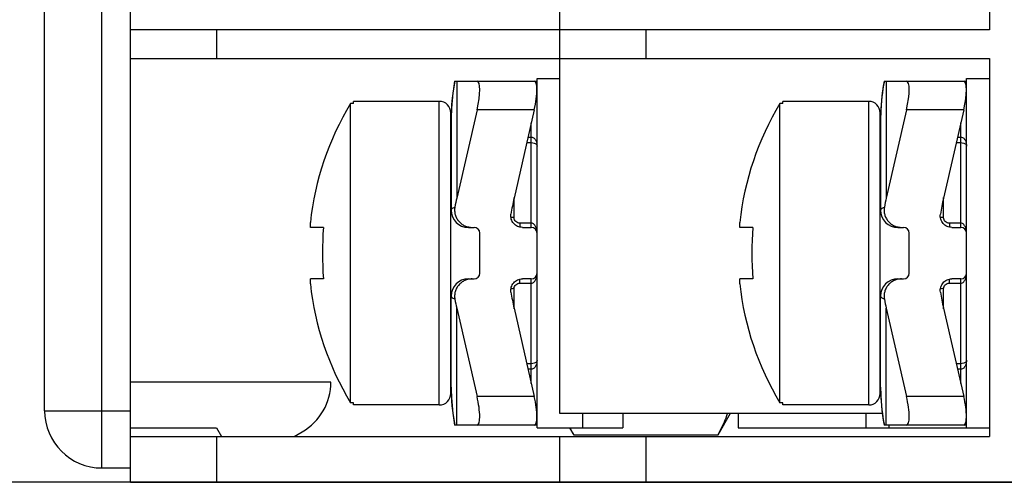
# Model space of a CAD drawing. Header units: millimetres. Extents: x 0 to 420, y 0 to 297.
# Tile 14 of 26: x 273 to 290, y 104 to 112. Entities that reach past the tile are written whole.
import ezdxf

# ---------------------------------------------------------------- set-up
doc = ezdxf.new("R2010")
doc.units = ezdxf.units.MM
doc.header["$LTSCALE"] = 23.1
doc.layers.get('0').update_dxf_attribs({"linetype": 'CONTINUOUS'})
doc.layers.add('ASSI', color=7, linetype='CONTINUOUS')
doc.styles.get("Standard").update_dxf_attribs({"font": 'txt', "width": 0.85})
doc.dimstyles.new('DIMSTYLE_1', dxfattribs={"dimtxt": 3.5, "dimasz": 3.5, "dimexe": 1, "dimexo": 0.5, "dimgap": 0.875, "dimtad": 1, "dimdec": 4, "dimdsep": 46, "dimtxsty": 'STANDARD', "dimblk": '_FILLED', "dimblk1": '_FILLED', "dimblk2": '_FILLED', "dimcen": 0.09, "dimadec": 4, "dimazin": 2, "dimtp": 0.15, "dimtm": 0.15, "dimtfac": 1, "dimtdec": 4, "dimtofl": 0, "dimtmove": 0, "dimatfit": 3, "dimldrblk": '_FILLED', "dimfxl": 1, "dimtolj": 1, "dimarcsym": 0})

# ---------------------------------------------------------------- blocks, each defined once
blk = doc.blocks.new('_FILLED')
at = {"color": 0, "linetype": 'BYBLOCK'}
blk.add_solid([(0, 0), (-1, 0.1429), (-1, -0.1429)], dxfattribs=at)
blk = doc.blocks.new('*D5')
at = {"color": 2, "linetype": 'CONTINUOUS'}
for p, q in [((283.223, 148.291), (258.825, 148.291)), ((259.825, 148.291), (259.825, 126.041)), ((259.825, 103.791), (259.825, 126.041)), ((298.223, 103.791), (258.825, 103.791))]:
    blk.add_line(p, q, dxfattribs=at)
at = {"color": 2, "linetype": 'CONTINUOUS', "xscale": 3.5, "yscale": 3.5, "zscale": 3.5}
for p, rotation in [((259.825, 148.291), 90), ((259.825, 103.791), 270)]:
    blk.add_blockref('_FILLED', p, dxfattribs=dict(at, rotation=rotation))
at = {"color": 2, "linetype": 'CONTINUOUS', "insert": (255.45, 126.041), "char_height": 3.5, "width": 15, "attachment_point": 2, "rotation": 90, "line_spacing_factor": 0.9}
blk.add_mtext('44.5', dxfattribs=at)

msp = doc.modelspace()

# ---------------------------------------------------------------- linework, layer by layer
at = {"color": 7, "linetype": 'CONTINUOUS'}
for p, q in [((274.72285, 103.79058), (274.72285, 148.29058)), ((273.22285, 105.04058), (273.22285, 147.04058)), ((282.22285, 104.99058), (282.22285, 147.09058)), ((289.72285, 118.49058), (289.72285, 111.69058)), ((289.72285, 111.69058), (274.72285, 111.69058)), ((274.72285, 111.19058), (289.72285, 111.19058)), ((289.72285, 111.19058), (289.72285, 104.59058)), ((280.38309, 110.79058), (280.36808, 110.70326)), ((280.38309, 110.79058), (281.82285, 110.79058)), ((287.88309, 110.79058), (287.86808, 110.70326)), ((287.88309, 110.79058), (289.32285, 110.79058)), ((280.35606, 110.62171), (280.3455, 110.53632)), ((280.36833, 110.70484), (280.35584, 110.62012)), ((287.85606, 110.62171), (287.8455, 110.53632)), ((287.86833, 110.70484), (287.85584, 110.62012)), ((278.56504, 105.17907), (278.56504, 110.40209)), ((278.61504, 110.40209), (278.56504, 110.40209)), ((278.61504, 110.40209), (278.61504, 110.44058)), ((280.11504, 110.44058), (278.61504, 110.44058)), ((280.33721, 110.45349), (280.33057, 110.36692)), ((280.34568, 110.53791), (280.33707, 110.4519)), ((286.06504, 105.17907), (286.06504, 110.40209)), ((286.11504, 110.40209), (286.06504, 110.40209)), ((286.11504, 110.40209), (286.11504, 110.44058)), ((287.61504, 110.44058), (286.11504, 110.44058)), ((287.83721, 110.45349), (287.83057, 110.36692)), ((287.84568, 110.53791), (287.83707, 110.4519)), ((280.31504, 105.34058), (280.31504, 110.24058)), ((280.32609, 110.28302), (280.32348, 110.19614)), ((280.33067, 110.36851), (280.32603, 110.28142)), ((280.77419, 110.29058), (280.42074, 108.75217)), ((281.77419, 110.29058), (281.42074, 108.75217)), ((287.81504, 105.34058), (287.81504, 110.24058)), ((287.82609, 110.28302), (287.82348, 110.19614)), ((287.83067, 110.36851), (287.82603, 110.28142)), ((288.27419, 110.29058), (287.92074, 108.75217)), ((289.27419, 110.29058), (288.92074, 108.75217)), ((280.32349, 110.19703), (280.32285, 110.12816)), ((280.32285, 110.12814), (280.32285, 108.54058)), ((287.82349, 110.19703), (287.82285, 110.12816)), ((287.82285, 110.12814), (287.82285, 108.54058)), ((277.86373, 108.24058), (277.86373, 108.32677)), ((278.0918, 108.24058), (277.86373, 108.24058)), ((280.62285, 108.24058), (280.72285, 108.24058)), ((281.56734, 108.24058), (281.72285, 108.24058)), ((285.36373, 108.24058), (285.36373, 108.32677)), ((285.5918, 108.24058), (285.36373, 108.24058)), ((288.12285, 108.24058), (288.22285, 108.24058)), ((289.06734, 108.24058), (289.22285, 108.24058)), ((280.82285, 107.44058), (280.82285, 108.14058)), ((288.32285, 107.44058), (288.32285, 108.14058)), ((277.86373, 107.25439), (277.86373, 107.34058)), ((278.0918, 107.34058), (277.86373, 107.34058)), ((280.62285, 107.34058), (280.72285, 107.34058)), ((281.72285, 107.34058), (281.56734, 107.34058)), ((285.36373, 107.25439), (285.36373, 107.34058)), ((285.5918, 107.34058), (285.36373, 107.34058)), ((288.12285, 107.34058), (288.22285, 107.34058)), ((289.22285, 107.34058), (289.06734, 107.34058)), ((280.32285, 105.45303), (280.32285, 107.04058)), ((287.82285, 105.45303), (287.82285, 107.04058)), ((280.42074, 106.82899), (280.77419, 105.29058)), ((281.42074, 106.82899), (281.77419, 105.29058)), ((287.92074, 106.82899), (288.27419, 105.29058)), ((288.92074, 106.82899), (289.27419, 105.29058)), ((278.22285, 105.54058), (274.72285, 105.54058)), ((280.32285, 105.453), (280.32349, 105.38414)), ((287.82285, 105.453), (287.82349, 105.38414)), ((278.61504, 105.17907), (278.56504, 105.17907)), ((278.61504, 105.14058), (278.61504, 105.17907)), ((280.11504, 105.14058), (278.61504, 105.14058)), ((286.11504, 105.17907), (286.06504, 105.17907)), ((286.11504, 105.14058), (286.11504, 105.17907)), ((287.61504, 105.14058), (286.11504, 105.14058)), ((287.8522, 104.99058), (282.22285, 104.99058)), ((285.19398, 104.99058), (284.97723, 104.61515)), ((274.72285, 104.74058), (276.22285, 104.74058)), ((276.22285, 104.74058), (276.30945, 104.59058)), ((281.82285, 104.79058), (280.38304, 104.79058)), ((282.46847, 104.61515), (282.39605, 104.74058)), ((289.32285, 104.79058), (287.88304, 104.79058)), ((274.72285, 104.59058), (289.72285, 104.59058)), ((277.58199, 104.59058), (277.72285, 104.67191)), ((282.22285, 103.79058), (282.22285, 104.59058)), ((284.97723, 104.61515), (282.46847, 104.61515)), ((274.22285, 104.04058), (274.72285, 104.04058)), ((274.72285, 103.79058), (372.22285, 103.79058))]:
    msp.add_line(p, q, dxfattribs=at)
at = {"color": 9, "linetype": 'CONTINUOUS'}
for p, q in [((274.22285, 104.04058), (274.22285, 148.04058)), ((276.22285, 111.69058), (276.22285, 111.19058)), ((283.72285, 111.69058), (283.72285, 111.19058)), ((280.42074, 110.79058), (280.42074, 108.75217)), ((287.92074, 110.79058), (287.92074, 108.75217)), ((280.11504, 105.14058), (280.11504, 110.44058)), ((287.61504, 105.14058), (287.61504, 110.44058)), ((281.77419, 110.29058), (280.77419, 110.29058)), ((289.27419, 110.29058), (288.27419, 110.29058)), ((281.72285, 108.24058), (281.72285, 110.06712)), ((289.22285, 108.24058), (289.22285, 110.06712)), ((281.64327, 109.72077), (281.72288, 109.72077)), ((281.66545, 109.81728), (281.72285, 109.81728)), ((289.14327, 109.72077), (289.22288, 109.72077)), ((289.16545, 109.81728), (289.22285, 109.81728)), ((281.42285, 108.40963), (281.42285, 108.76136)), ((288.92285, 108.40963), (288.92285, 108.76136)), ((281.52285, 108.31439), (281.52285, 108.2456)), ((281.72287, 108.31439), (281.52285, 108.31439)), ((289.02285, 108.31439), (289.02285, 108.2456)), ((289.22287, 108.31439), (289.02285, 108.31439)), ((281.52285, 107.26677), (281.52285, 107.33556)), ((281.72285, 105.51405), (281.72285, 107.34058)), ((289.02285, 107.26677), (289.02285, 107.33556)), ((289.22285, 105.51405), (289.22285, 107.34058)), ((281.42285, 106.8198), (281.42285, 107.17153)), ((281.52285, 107.26677), (281.72288, 107.26677)), ((288.92285, 106.8198), (288.92285, 107.17153)), ((289.02285, 107.26677), (289.22288, 107.26677)), ((280.42074, 104.79058), (280.42074, 106.82899)), ((287.92074, 104.79058), (287.92074, 106.82899)), ((281.72287, 105.86039), (281.64327, 105.86039)), ((281.72285, 105.76388), (281.66545, 105.76388)), ((289.22287, 105.86039), (289.14327, 105.86039)), ((289.22285, 105.76388), (289.16545, 105.76388)), ((281.77419, 105.29058), (280.77419, 105.29058)), ((289.27419, 105.29058), (288.27419, 105.29058)), ((273.22285, 105.04058), (274.72285, 105.04058)), ((282.62285, 104.74058), (282.62285, 104.99058)), ((287.57285, 104.74058), (287.57285, 104.99058)), ((287.97285, 104.74058), (287.97285, 104.79058)), ((276.22285, 104.59058), (276.22285, 103.79058)), ((283.72285, 104.59058), (283.72285, 103.79058))]:
    msp.add_line(p, q, dxfattribs=at)
at = {"color": 3, "linetype": 'CONTINUOUS'}
for p, q in [((281.82285, 104.74058), (281.82285, 110.84058)), ((281.82285, 110.84058), (282.22285, 110.84058)), ((289.32285, 104.74058), (289.32285, 110.84058)), ((289.32285, 110.84058), (289.72285, 110.84058)), ((283.32285, 104.99058), (283.32285, 104.74058)), ((285.33362, 104.99058), (285.33362, 104.74058)), ((281.82285, 104.74058), (283.32285, 104.74058)), ((285.33362, 104.74058), (289.72285, 104.74058))]:
    msp.add_line(p, q, dxfattribs=at)
at = {"color": 7, "linetype": 'CONTINUOUS'}
for points in [[(280.32349, 105.38414), (280.32609, 105.29815), (280.33067, 105.21266), (280.33721, 105.12768), (280.34567, 105.04326), (280.35605, 104.95946), (280.36833, 104.87633), (280.38309, 104.79058)], [(287.82349, 105.38414), (287.82609, 105.29815), (287.83067, 105.21266), (287.83721, 105.12768), (287.84567, 105.04326), (287.85605, 104.95946), (287.86833, 104.87633), (287.88309, 104.79058)]]:
    msp.add_lwpolyline(points, dxfattribs=at)
at = {"color": 9, "linetype": 'CONTINUOUS'}
for centre, radius, start, end in [((283.68166, 110.13276), 3.35868, 168.705234, 178.027585), ((291.18166, 110.13276), 3.35868, 168.705234, 178.027585), ((283.74427, 110.12814), 3.42142, 178.12147, 179.999662), ((291.24427, 110.12814), 3.42142, 178.12147, 179.999662), ((283.74428, 105.45302), 3.42143, 180.00031, 181.878638), ((291.24428, 105.45302), 3.42143, 180.00031, 181.878638), ((283.68192, 105.44844), 3.35895, 181.926622, 191.294606), ((291.18192, 105.44844), 3.35895, 181.926622, 191.294606)]:
    msp.add_arc(centre, radius, start, end, dxfattribs=at)
at = {"color": 7, "linetype": 'CONTINUOUS'}
for centre, radius, start, end in [((282.87171, 107.79058), 5.0366, 148.767861, 173.888785), ((280.11504, 110.24058), 0.2, 0, 90), ((290.37171, 107.79058), 5.0366, 148.767861, 173.888785), ((287.61504, 110.24058), 0.2, 0, 90), ((280.62285, 108.54058), 0.3, 180, 270), ((288.12285, 108.54058), 0.3, 180, 270), ((284.06061, 107.79058), 5.98576, 175.688523, 184.311477), ((280.72285, 108.14058), 0.1, 0, 90), ((281.72285, 108.14058), 0.1, 0, 90), ((291.56061, 107.79058), 5.98576, 175.688523, 184.311477), ((288.22285, 108.14058), 0.1, 0, 90), ((289.22285, 108.14058), 0.1, 0, 90), ((280.62285, 107.04058), 0.3, 90, 180), ((280.72285, 107.44058), 0.1, 270, 360), ((281.72285, 107.44058), 0.1, 270, 360), ((288.12285, 107.04058), 0.3, 90, 180), ((288.22285, 107.44058), 0.1, 270, 360), ((289.22285, 107.44058), 0.1, 270, 360), ((282.87171, 107.79058), 5.0366, 186.111215, 211.232139), ((290.37171, 107.79058), 5.0366, 186.111215, 211.232139), ((277.22285, 105.53793), 1, 300, 0.151765), ((280.11504, 105.34058), 0.2, 270, 360), ((287.61504, 105.34058), 0.2, 270, 360), ((274.22285, 105.04058), 1, 180, 270)]:
    msp.add_arc(centre, radius, start, end, dxfattribs=at)
for centre, major_axis, ratio, start_param, end_param in [((280.65931, 110.29058), (0.12076, 0.49931), 0.2176587, -1.51820473, 0.05259159), ((281.65931, 110.29058), (0.12076, 0.49931), 0.2176587, -1.51820473, 0.05259159), ((288.15931, 110.29058), (0.12076, 0.49931), 0.2176587, -1.51820473, 0.05259159), ((289.15931, 110.29058), (0.12076, 0.49931), 0.2176587, -1.51820473, 0.05259159), ((282.32285, 107.87814), (0, -2.82843), 0.70710678, -1.88495559, -1.82678256), ((283.32285, 107.87814), (0, 2.82843), 0.70710678, 1.25663706, 1.35991648), ((289.82285, 107.87814), (0, -2.82843), 0.70710678, -1.88495559, -1.82678256), ((290.82285, 107.87814), (0, 2.82843), 0.70710678, 1.25663706, 1.35991648), ((282.32285, 107.70303), (0, 2.82843), 0.70710678, 1.82678256, 1.88495559), ((283.32285, 107.70303), (0, 2.82843), 0.70710678, -4.50150914, -4.39822972), ((289.82285, 107.70303), (0, 2.82843), 0.70710678, 1.82678256, 1.88495559), ((290.82285, 107.70303), (0, 2.82843), 0.70710678, -4.50150914, -4.39822972), ((280.65931, 105.29058), (-0.12076, 0.49931), 0.2176587, -3.19418425, -1.62338792), ((281.65931, 105.29058), (-0.12076, 0.49931), 0.2176587, -3.19418425, -1.62338792), ((288.15931, 105.29058), (-0.12076, 0.49931), 0.2176587, -3.19418425, -1.62338792), ((289.15931, 105.29058), (-0.12076, 0.49931), 0.2176587, -3.19418425, -1.62338792)]:
    msp.add_ellipse(centre, major_axis=major_axis, ratio=ratio, start_param=start_param, end_param=end_param, dxfattribs=at)
at = {"color": 9, "linetype": 'CONTINUOUS'}
for points, knots in [([(281.72285, 109.81728), (281.73236, 109.81729), (281.75112, 109.81298), (281.77391, 109.7973), (281.79104, 109.77722), (281.80768, 109.74778), (281.81992, 109.70766), (281.82285, 109.67455), (281.82285, 109.65807)], [0, 0, 0, 0, 0.13839019, 0.27025025, 0.39643575, 0.51928879, 0.76016046, 1, 1, 1, 1]), ([(281.72288, 109.72077), (281.73988, 109.72077), (281.76852, 109.71673), (281.80172, 109.70021), (281.81932, 109.67981), (281.82285, 109.66482), (281.82285, 109.65807)], [0, 0, 0, 0, 0.39419085, 0.65730103, 0.84343102, 1, 1, 1, 1]), ([(289.22285, 109.81728), (289.23236, 109.81729), (289.25112, 109.81298), (289.27391, 109.7973), (289.29104, 109.77722), (289.30768, 109.74778), (289.31992, 109.70766), (289.32285, 109.67455), (289.32285, 109.65807)], [0, 0, 0, 0, 0.13839019, 0.27025025, 0.39643575, 0.51928879, 0.76016046, 1, 1, 1, 1]), ([(289.22288, 109.72077), (289.23988, 109.72077), (289.26852, 109.71673), (289.30172, 109.70021), (289.31932, 109.67981), (289.32285, 109.66482), (289.32285, 109.65807)], [0, 0, 0, 0, 0.39419085, 0.65730103, 0.84343102, 1, 1, 1, 1]), ([(280.32285, 108.54058), (280.32285, 108.54528), (280.32546, 108.55283), (280.33211, 108.56133), (280.34257, 108.57103), (280.36128, 108.58267), (280.37828, 108.59035), (280.38802, 108.59429)], [0, 0, 0, 0, 0.15985969, 0.25553055, 0.36652191, 0.64276305, 1, 1, 1, 1]), ([(287.82285, 108.54058), (287.82285, 108.54528), (287.82546, 108.55283), (287.83211, 108.56133), (287.84257, 108.57103), (287.86128, 108.58267), (287.87828, 108.59035), (287.88802, 108.59429)], [0, 0, 0, 0, 0.15985969, 0.25553055, 0.36652191, 0.64276305, 1, 1, 1, 1]), ([(281.42285, 108.40963), (281.4179, 108.40963), (281.39909, 108.41007), (281.38027, 108.41212), (281.36669, 108.41497)], [0, 0, 0, 0, 0.26273283, 1, 1, 1, 1]), ([(281.52285, 108.31439), (281.50989, 108.31439), (281.48384, 108.31926), (281.4506, 108.34026), (281.42814, 108.37193), (281.42285, 108.39723), (281.42285, 108.40963)], [0, 0, 0, 0, 0.25512793, 0.5076874, 0.75591116, 1, 1, 1, 1]), ([(288.92285, 108.40963), (288.9179, 108.40963), (288.89909, 108.41007), (288.88027, 108.41212), (288.86669, 108.41497)], [0, 0, 0, 0, 0.26273283, 1, 1, 1, 1]), ([(289.02285, 108.31439), (289.00989, 108.31439), (288.98384, 108.31926), (288.9506, 108.34026), (288.92814, 108.37193), (288.92285, 108.39723), (288.92285, 108.40963)], [0, 0, 0, 0, 0.25512793, 0.5076874, 0.75591116, 1, 1, 1, 1]), ([(281.82285, 108.14058), (281.82285, 108.15848), (281.81996, 108.19444), (281.80784, 108.23822), (281.79113, 108.27059), (281.77401, 108.29251), (281.7513, 108.30961), (281.73233, 108.31439), (281.72287, 108.31439)], [0, 0, 0, 0, 0.2453182, 0.49202299, 0.61666742, 0.74256567, 0.87031962, 1, 1, 1, 1]), ([(289.32285, 108.14058), (289.32285, 108.15848), (289.31996, 108.19444), (289.30784, 108.23822), (289.29113, 108.27059), (289.27401, 108.29251), (289.2513, 108.30961), (289.23233, 108.31439), (289.22287, 108.31439)], [0, 0, 0, 0, 0.2453182, 0.49202299, 0.61666742, 0.74256567, 0.87031962, 1, 1, 1, 1]), ([(281.72288, 107.26677), (281.73234, 107.26677), (281.75132, 107.27156), (281.77402, 107.28866), (281.79114, 107.31059), (281.80784, 107.34296), (281.81996, 107.38673), (281.82285, 107.42268), (281.82285, 107.44058)], [0, 0, 0, 0, 0.12974491, 0.25753016, 0.38342516, 0.5080534, 0.75472012, 1, 1, 1, 1]), ([(289.22288, 107.26677), (289.23234, 107.26677), (289.25132, 107.27156), (289.27402, 107.28866), (289.29114, 107.31059), (289.30784, 107.34296), (289.31996, 107.38673), (289.32285, 107.42268), (289.32285, 107.44058)], [0, 0, 0, 0, 0.12974491, 0.25753016, 0.38342516, 0.5080534, 0.75472012, 1, 1, 1, 1]), ([(281.42285, 107.17153), (281.41791, 107.17153), (281.3991, 107.17109), (281.38028, 107.16905), (281.3667, 107.16619)], [0, 0, 0, 0, 0.26272739, 1, 1, 1, 1]), ([(281.42285, 107.17153), (281.42285, 107.18393), (281.42814, 107.20923), (281.4506, 107.2409), (281.48384, 107.26191), (281.50989, 107.26677), (281.52285, 107.26677)], [0, 0, 0, 0, 0.24408884, 0.4923126, 0.74487207, 1, 1, 1, 1]), ([(288.92285, 107.17153), (288.91791, 107.17153), (288.8991, 107.17109), (288.88028, 107.16905), (288.8667, 107.16619)], [0, 0, 0, 0, 0.26272739, 1, 1, 1, 1]), ([(288.92285, 107.17153), (288.92285, 107.18393), (288.92814, 107.20923), (288.9506, 107.2409), (288.98384, 107.26191), (289.00989, 107.26677), (289.02285, 107.26677)], [0, 0, 0, 0, 0.24408884, 0.4923126, 0.74487207, 1, 1, 1, 1]), ([(280.38802, 106.98687), (280.37828, 106.99082), (280.36128, 106.99849), (280.34257, 107.01013), (280.33211, 107.01984), (280.32546, 107.02833), (280.32285, 107.03588), (280.32285, 107.04058)], [0, 0, 0, 0, 0.35723691, 0.63347806, 0.74446944, 0.84014033, 1, 1, 1, 1]), ([(287.88802, 106.98687), (287.87828, 106.99082), (287.86128, 106.99849), (287.84257, 107.01013), (287.83211, 107.01984), (287.82546, 107.02833), (287.82285, 107.03588), (287.82285, 107.04058)], [0, 0, 0, 0, 0.35723691, 0.63347806, 0.74446944, 0.84014033, 1, 1, 1, 1]), ([(281.82285, 105.9231), (281.82285, 105.90661), (281.81992, 105.87349), (281.80767, 105.83337), (281.79103, 105.80393), (281.7739, 105.78385), (281.75111, 105.76817), (281.73235, 105.76387), (281.72285, 105.76388)], [0, 0, 0, 0, 0.23987155, 0.48077605, 0.60364584, 0.72984377, 0.8616894, 1, 1, 1, 1]), ([(281.82285, 105.9231), (281.82285, 105.91634), (281.81932, 105.90134), (281.80171, 105.88094), (281.76851, 105.86443), (281.73986, 105.86039), (281.72287, 105.86039)], [0, 0, 0, 0, 0.15658586, 0.34274719, 0.6059187, 1, 1, 1, 1]), ([(289.32285, 105.9231), (289.32285, 105.90661), (289.31992, 105.87349), (289.30767, 105.83337), (289.29103, 105.80393), (289.2739, 105.78385), (289.25111, 105.76817), (289.23235, 105.76387), (289.22285, 105.76388)], [0, 0, 0, 0, 0.23987155, 0.48077605, 0.60364584, 0.72984377, 0.8616894, 1, 1, 1, 1]), ([(289.32285, 105.9231), (289.32285, 105.91634), (289.31932, 105.90134), (289.30171, 105.88094), (289.26851, 105.86443), (289.23986, 105.86039), (289.22287, 105.86039)], [0, 0, 0, 0, 0.15658586, 0.34274719, 0.6059187, 1, 1, 1, 1])]:
    msp.add_open_spline(points, degree=3, knots=knots, dxfattribs=at)
at = {"color": 7, "linetype": 'CONTINUOUS'}
for points, knots in [([(280.38802, 108.59429), (280.38401, 108.57264), (280.38085, 108.52826), (280.39105, 108.46244), (280.41561, 108.4005), (280.4532, 108.3455), (280.50189, 108.30004), (280.55922, 108.26615), (280.62243, 108.24527), (280.66663, 108.24058), (280.68866, 108.24058)], [0, 0, 0, 0, 0.12498948, 0.24998262, 0.37497514, 0.49997615, 0.62498095, 0.74998205, 0.874994, 1, 1, 1, 1]), ([(287.88802, 108.59429), (287.88401, 108.57264), (287.88085, 108.52826), (287.89105, 108.46244), (287.91561, 108.4005), (287.9532, 108.3455), (288.00189, 108.30004), (288.05922, 108.26615), (288.12243, 108.24527), (288.16663, 108.24058), (288.18866, 108.24058)], [0, 0, 0, 0, 0.12498948, 0.24998262, 0.37497514, 0.49997615, 0.62498095, 0.74998205, 0.874994, 1, 1, 1, 1]), ([(281.56734, 108.24058), (281.53873, 108.24058), (281.48081, 108.25288), (281.40973, 108.30537), (281.36686, 108.3827), (281.36288, 108.44192), (281.36715, 108.47018)], [0, 0, 0, 0, 0.25007053, 0.50009046, 0.75006109, 1, 1, 1, 1]), ([(289.06734, 108.24058), (289.03873, 108.24058), (288.98081, 108.25288), (288.90973, 108.30537), (288.86686, 108.3827), (288.86288, 108.44192), (288.86715, 108.47018)], [0, 0, 0, 0, 0.25007053, 0.50009046, 0.75006109, 1, 1, 1, 1]), ([(280.68866, 107.34058), (280.66663, 107.34058), (280.62243, 107.33589), (280.55922, 107.31501), (280.50188, 107.28112), (280.4532, 107.23566), (280.4156, 107.18066), (280.39105, 107.11872), (280.38085, 107.0529), (280.38401, 107.00853), (280.38802, 106.98687)], [0, 0, 0, 0, 0.12500764, 0.25002204, 0.37502509, 0.5000323, 0.62503531, 0.7500275, 0.87501259, 1, 1, 1, 1]), ([(281.36715, 107.11098), (281.36288, 107.13924), (281.36686, 107.19846), (281.40973, 107.27579), (281.48081, 107.32828), (281.53873, 107.34058), (281.56734, 107.34058)], [0, 0, 0, 0, 0.2499493, 0.49991756, 0.74993357, 1, 1, 1, 1]), ([(288.18866, 107.34058), (288.16663, 107.34058), (288.12243, 107.33589), (288.05922, 107.31501), (288.00188, 107.28112), (287.9532, 107.23566), (287.9156, 107.18066), (287.89105, 107.11872), (287.88085, 107.0529), (287.88401, 107.00853), (287.88802, 106.98687)], [0, 0, 0, 0, 0.12500764, 0.25002204, 0.37502509, 0.5000323, 0.62503531, 0.7500275, 0.87501259, 1, 1, 1, 1]), ([(288.86715, 107.11098), (288.86288, 107.13924), (288.86686, 107.19846), (288.90973, 107.27579), (288.98081, 107.32828), (289.03873, 107.34058), (289.06734, 107.34058)], [0, 0, 0, 0, 0.2499493, 0.49991756, 0.74993357, 1, 1, 1, 1]), ([(284.97723, 104.61515), (284.99491, 104.64578), (285.06165, 104.76655), (285.11825, 104.89329), (285.15096, 104.99058)], [0, 0, 0, 0, 0.2562663, 1, 1, 1, 1]), ([(282.46847, 104.61515), (282.46248, 104.62553), (282.43897, 104.66686), (282.41655, 104.70881), (282.40052, 104.74056)], [0, 0, 0, 0, 0.25198126, 1, 1, 1, 1])]:
    msp.add_open_spline(points, degree=3, knots=knots, dxfattribs=at)
at = {"layer": 'ASSI', "color": 7, "linetype": 'CONTINUOUS'}
for p, q in [((280.32285, 109.14058), (280.31504, 109.14058)), ((287.82285, 109.14058), (287.81504, 109.14058)), ((280.32285, 106.44058), (280.31504, 106.44058)), ((287.82285, 106.44058), (287.81504, 106.44058))]:
    msp.add_line(p, q, dxfattribs=at)

# ---------------------------------------------------------------- dimensions: what is measured, and where the dimension line sits
at = {"color": 2, "linetype": 'CONTINUOUS'}
dim = msp.add_linear_dim(base=(259.82479, 103.79058), p1=(283.72285, 148.29058), p2=(298.72285, 103.79058), angle=270, dimstyle='DIMSTYLE_1', dxfattribs=at)
dim.commit()
dim.dimension.update_dxf_attribs({"geometry": '*D5', "text_midpoint": (259.82479, 125.54058), "dimtype": 160})

doc.saveas('drawing.dxf')
